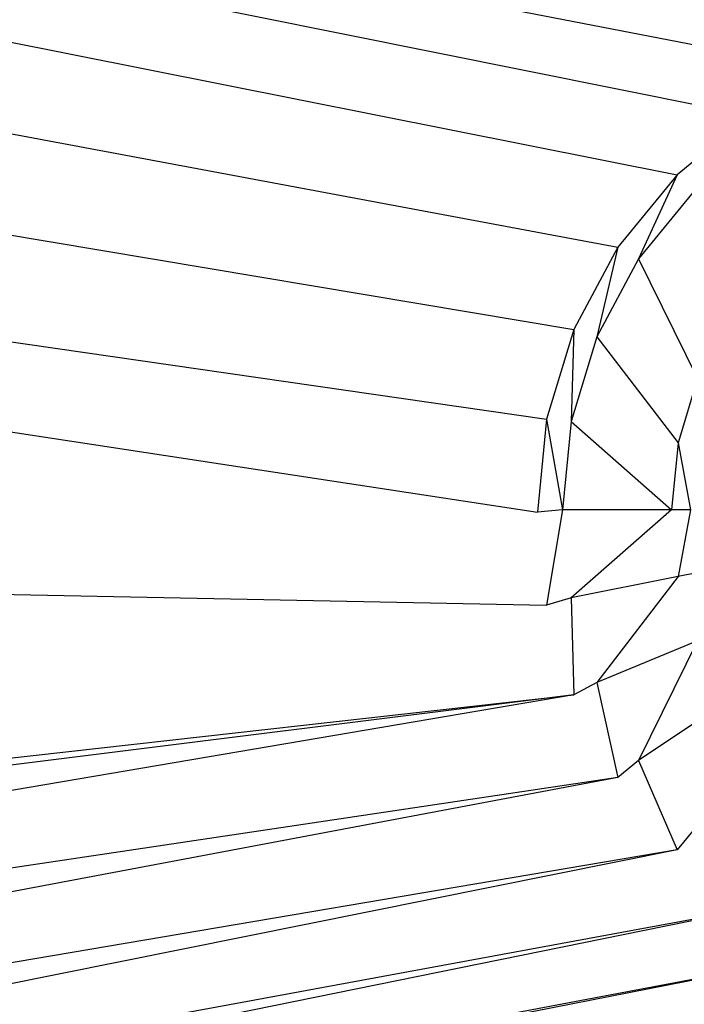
# Model space of a CAD drawing. Extents: x 0 to 1.7, y -0.7 to 0.
# Tile 7 of 14: x 0.7419 to 0.8137, y -0.4027 to -0.2963. Entities that reach past the tile are written whole.
import ezdxf

# ---------------------------------------------------------------- set-up
doc = ezdxf.new("R2010")
doc.units = 0
doc.layers.add('L2_WANNE_0___REPLACEMTFOREMPTYG', color=7, linetype='CONTINUOUS')

msp = doc.modelspace()

# ---------------------------------------------------------------- linework, layer by layer
at = {"layer": 'L2_WANNE_0___REPLACEMTFOREMPTYG', "color": 8}
for points, invisible_edges in [([(0.82077, -0.306602, 0.012229), (0.377193, -0.217456, 0.012189), (0.354371, -0.221726, 0.012189), (0.82077, -0.306602, 0.012229)], 13), ([(0.829679, -0.301834, 0.012229), (0.393078, -0.217456, 0.012189), (0.377193, -0.217456, 0.012189), (0.829679, -0.301834, 0.012229)], 13), ([(0.377193, -0.217456, 0.012189), (0.82077, -0.306602, 0.012229), (0.829679, -0.301834, 0.012229), (0.377193, -0.217456, 0.012189)], 14), ([(0.393078, -0.217456, 0.012189), (0.829679, -0.301834, 0.012229), (0.839345, -0.298898, 0.012229), (0.393078, -0.217456, 0.012189)], 14), ([(0.839345, -0.298898, 0.012229), (0.85, -0.217456, 0.012189), (0.393078, -0.217456, 0.012189), (0.839345, -0.298898, 0.012229)], 13), ([(0.812961, -0.313018, 0.012229), (0.354371, -0.221726, 0.012189), (0.336355, -0.233048, 0.012189), (0.812961, -0.313018, 0.012229)], 13), ([(0.354371, -0.221726, 0.012189), (0.812961, -0.313018, 0.012229), (0.82077, -0.306602, 0.012229), (0.354371, -0.221726, 0.012189)], 14), ([(0.806552, -0.320836, 0.012229), (0.336355, -0.233048, 0.012189), (0.324537, -0.249682, 0.012189), (0.806552, -0.320836, 0.012229)], 13), ([(0.336355, -0.233048, 0.012189), (0.806552, -0.320836, 0.012229), (0.812961, -0.313018, 0.012229), (0.336355, -0.233048, 0.012189)], 14), ([(0.80179, -0.329756, 0.012229), (0.324537, -0.249682, 0.012189), (0.320132, -0.270512, 0.012189), (0.80179, -0.329756, 0.012229)], 13), ([(0.324537, -0.249682, 0.012189), (0.80179, -0.329756, 0.012229), (0.806552, -0.320836, 0.012229), (0.324537, -0.249682, 0.012189)], 14), ([(0.798858, -0.339434, 0.012229), (0.320132, -0.270512, 0.012189), (0.320132, -0.276666, 0.012189), (0.798858, -0.339434, 0.012229)], 13), ([(0.320132, -0.270512, 0.012189), (0.798858, -0.339434, 0.012229), (0.80179, -0.329756, 0.012229), (0.320132, -0.270512, 0.012189)], 14), ([(0.797868, -0.3495, 0.012229), (0.320132, -0.276666, 0.012189), (0.320132, -0.35, 0.012189), (0.797868, -0.3495, 0.012229)], 13), ([(0.320132, -0.276666, 0.012189), (0.797868, -0.3495, 0.012229), (0.798858, -0.339434, 0.012229), (0.320132, -0.276666, 0.012189)], 14), ([(0.814851, -0.314722, 0.012189), (0.82077, -0.306602, 0.012229), (0.812961, -0.313018, 0.012229), (0.814851, -0.314722, 0.012189)], 13), ([(0.808789, -0.322118, 0.012189), (0.812961, -0.313018, 0.012229), (0.806552, -0.320836, 0.012229), (0.808789, -0.322118, 0.012189)], 13), ([(0.812961, -0.313018, 0.012229), (0.808789, -0.322118, 0.012189), (0.814851, -0.314722, 0.012189), (0.812961, -0.313018, 0.012229)], 14), ([(0.818582, -0.328669, 0.012189), (0.814851, -0.314722, 0.012189), (0.808789, -0.322118, 0.012189), (0.818582, -0.328669, 0.012189)], 13), ([(0.804285, -0.330555, 0.012189), (0.806552, -0.320836, 0.012229), (0.80179, -0.329756, 0.012229), (0.804285, -0.330555, 0.012189)], 13), ([(0.806552, -0.320836, 0.012229), (0.804285, -0.330555, 0.012189), (0.808789, -0.322118, 0.012189), (0.806552, -0.320836, 0.012229)], 14), ([(0.815166, -0.335068, 0.012189), (0.808789, -0.322118, 0.012189), (0.804285, -0.330555, 0.012189), (0.815166, -0.335068, 0.012189)], 13), ([(0.808789, -0.322118, 0.012189), (0.815166, -0.335068, 0.012189), (0.818582, -0.328669, 0.012189), (0.808789, -0.322118, 0.012189)], 14), ([(0.801511, -0.33971, 0.012189), (0.80179, -0.329756, 0.012229), (0.798858, -0.339434, 0.012229), (0.801511, -0.33971, 0.012189)], 13), ([(0.80179, -0.329756, 0.012229), (0.801511, -0.33971, 0.012189), (0.804285, -0.330555, 0.012189), (0.80179, -0.329756, 0.012229)], 14), ([(0.813062, -0.342011, 0.012189), (0.804285, -0.330555, 0.012189), (0.801511, -0.33971, 0.012189), (0.813062, -0.342011, 0.012189)], 13), ([(0.804285, -0.330555, 0.012189), (0.813062, -0.342011, 0.012189), (0.815166, -0.335068, 0.012189), (0.804285, -0.330555, 0.012189)], 14), ([(0.815087, -0.342414, 0.012189), (0.815166, -0.335068, 0.012189), (0.813062, -0.342011, 0.012189), (0.815087, -0.342414, 0.012189)], 13), ([(0.800574, -0.349231, 0.012189), (0.798858, -0.339434, 0.012229), (0.797868, -0.3495, 0.012229), (0.800574, -0.349231, 0.012189)], 13), ([(0.798858, -0.339434, 0.012229), (0.800574, -0.349231, 0.012189), (0.801511, -0.33971, 0.012189), (0.798858, -0.339434, 0.012229)], 14), ([(0.812352, -0.349231, 0.012189), (0.801511, -0.33971, 0.012189), (0.800574, -0.349231, 0.012189), (0.812352, -0.349231, 0.012189)], 13), ([(0.801511, -0.33971, 0.012189), (0.812352, -0.349231, 0.012189), (0.813062, -0.342011, 0.012189), (0.801511, -0.33971, 0.012189)], 14), ([(0.814416, -0.349231, 0.012189), (0.813062, -0.342011, 0.012189), (0.812352, -0.349231, 0.012189), (0.814416, -0.349231, 0.012189)], 13), ([(0.813062, -0.342011, 0.012189), (0.814416, -0.349231, 0.012189), (0.815087, -0.342414, 0.012189), (0.813062, -0.342011, 0.012189)], 14), ([(0.320132, -0.35, 0.012189), (0.798858, -0.359565, 0.012229), (0.797868, -0.3495, 0.012229), (0.320132, -0.35, 0.012189)], 14), ([(0.798858, -0.359565, 0.012229), (0.320132, -0.35, 0.012189), (0.320132, -0.423334, 0.012189), (0.798858, -0.359565, 0.012229)], 13), ([(0.798858, -0.359565, 0.012229), (0.800574, -0.349231, 0.012189), (0.797868, -0.3495, 0.012229), (0.798858, -0.359565, 0.012229)], 13), ([(0.800574, -0.349231, 0.012189), (0.798858, -0.359565, 0.012229), (0.801511, -0.358753, 0.012189), (0.800574, -0.349231, 0.012189)], 14), ([(0.801511, -0.358753, 0.012189), (0.812352, -0.349231, 0.012189), (0.800574, -0.349231, 0.012189), (0.801511, -0.358753, 0.012189)], 13), ([(0.812352, -0.349231, 0.012189), (0.801511, -0.358753, 0.012189), (0.813062, -0.356452, 0.012189), (0.812352, -0.349231, 0.012189)], 14), ([(0.813062, -0.356452, 0.012189), (0.814416, -0.349231, 0.012189), (0.812352, -0.349231, 0.012189), (0.813062, -0.356452, 0.012189)], 13), ([(0.814416, -0.349231, 0.012189), (0.813062, -0.356452, 0.012189), (0.815087, -0.356049, 0.012189), (0.814416, -0.349231, 0.012189)], 14), ([(0.804285, -0.367908, 0.012189), (0.813062, -0.356452, 0.012189), (0.801511, -0.358753, 0.012189), (0.804285, -0.367908, 0.012189)], 13), ([(0.813062, -0.356452, 0.012189), (0.804285, -0.367908, 0.012189), (0.815166, -0.363395, 0.012189), (0.813062, -0.356452, 0.012189)], 14), ([(0.815166, -0.363395, 0.012189), (0.815087, -0.356049, 0.012189), (0.813062, -0.356452, 0.012189), (0.815166, -0.363395, 0.012189)], 13), ([(0.320132, -0.423334, 0.012189), (0.80179, -0.369244, 0.012229), (0.798858, -0.359565, 0.012229), (0.320132, -0.423334, 0.012189)], 14), ([(0.80179, -0.369244, 0.012229), (0.801511, -0.358753, 0.012189), (0.798858, -0.359565, 0.012229), (0.80179, -0.369244, 0.012229)], 13), ([(0.801511, -0.358753, 0.012189), (0.80179, -0.369244, 0.012229), (0.804285, -0.367908, 0.012189), (0.801511, -0.358753, 0.012189)], 14), ([(0.808789, -0.376345, 0.012189), (0.815166, -0.363395, 0.012189), (0.804285, -0.367908, 0.012189), (0.808789, -0.376345, 0.012189)], 13), ([(0.815166, -0.363395, 0.012189), (0.808789, -0.376345, 0.012189), (0.818582, -0.369794, 0.012189), (0.815166, -0.363395, 0.012189)], 14), ([(0.806552, -0.378164, 0.012229), (0.804285, -0.367908, 0.012189), (0.80179, -0.369244, 0.012229), (0.806552, -0.378164, 0.012229)], 13), ([(0.804285, -0.367908, 0.012189), (0.806552, -0.378164, 0.012229), (0.808789, -0.376345, 0.012189), (0.804285, -0.367908, 0.012189)], 14), ([(0.80179, -0.369244, 0.012229), (0.320132, -0.423334, 0.012189), (0.320132, -0.429488, 0.012189), (0.80179, -0.369244, 0.012229)], 13), ([(0.324537, -0.450318, 0.012189), (0.80179, -0.369244, 0.012229), (0.320132, -0.429488, 0.012189), (0.324537, -0.450318, 0.012189)], 13), ([(0.80179, -0.369244, 0.012229), (0.324537, -0.450318, 0.012189), (0.806552, -0.378164, 0.012229), (0.80179, -0.369244, 0.012229)], 14), ([(0.814851, -0.383741, 0.012189), (0.818582, -0.369794, 0.012189), (0.808789, -0.376345, 0.012189), (0.814851, -0.383741, 0.012189)], 13), ([(0.812961, -0.385982, 0.012229), (0.808789, -0.376345, 0.012189), (0.806552, -0.378164, 0.012229), (0.812961, -0.385982, 0.012229)], 13), ([(0.808789, -0.376345, 0.012189), (0.812961, -0.385982, 0.012229), (0.814851, -0.383741, 0.012189), (0.808789, -0.376345, 0.012189)], 14), ([(0.336355, -0.466952, 0.012189), (0.806552, -0.378164, 0.012229), (0.324537, -0.450318, 0.012189), (0.336355, -0.466952, 0.012189)], 13), ([(0.806552, -0.378164, 0.012229), (0.336355, -0.466952, 0.012189), (0.812961, -0.385982, 0.012229), (0.806552, -0.378164, 0.012229)], 14), ([(0.82077, -0.392398, 0.012229), (0.814851, -0.383741, 0.012189), (0.812961, -0.385982, 0.012229), (0.82077, -0.392398, 0.012229)], 13), ([(0.354371, -0.478274, 0.012189), (0.812961, -0.385982, 0.012229), (0.336355, -0.466952, 0.012189), (0.354371, -0.478274, 0.012189)], 13), ([(0.812961, -0.385982, 0.012229), (0.354371, -0.478274, 0.012189), (0.82077, -0.392398, 0.012229), (0.812961, -0.385982, 0.012229)], 14), ([(0.377193, -0.482544, 0.012189), (0.82077, -0.392398, 0.012229), (0.354371, -0.478274, 0.012189), (0.377193, -0.482544, 0.012189)], 13), ([(0.82077, -0.392398, 0.012229), (0.377193, -0.482544, 0.012189), (0.829679, -0.397166, 0.012229), (0.82077, -0.392398, 0.012229)], 14), ([(0.393078, -0.482544, 0.012189), (0.829679, -0.397166, 0.012229), (0.377193, -0.482544, 0.012189), (0.393078, -0.482544, 0.012189)], 13), ([(0.829679, -0.397166, 0.012229), (0.393078, -0.482544, 0.012189), (0.839345, -0.400102, 0.012229), (0.829679, -0.397166, 0.012229)], 14), ([(0.85, -0.482544, 0.012189), (0.839345, -0.400102, 0.012229), (0.393078, -0.482544, 0.012189), (0.85, -0.482544, 0.012189)], 13)]:
    msp.add_3dface(points, dxfattribs=dict(at, invisible_edges=invisible_edges))

doc.saveas('drawing.dxf')
